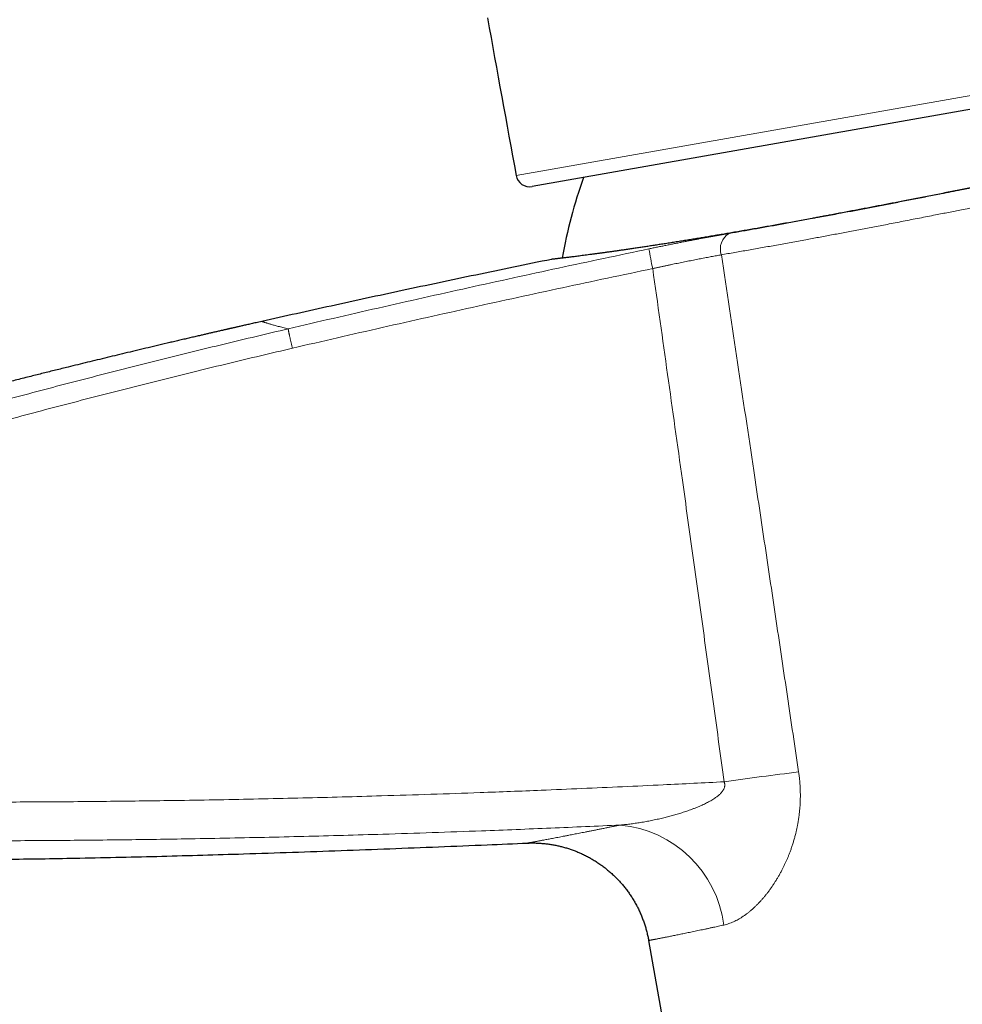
# Model space of a CAD drawing. Header units: millimetres. Extents: x 8 to 541, y 12 to 452.
# Tile 2 of 25: x 76 to 124, y 367 to 417. Entities that reach past the tile are written whole.
import ezdxf

# ---------------------------------------------------------------- set-up
doc = ezdxf.new("R2010")
doc.units = ezdxf.units.MM

msp = doc.modelspace()

# ---------------------------------------------------------------- linework, layer by layer
at = {"color": 7, "linetype": 'Continuous', "lineweight": 30}
for p, q in [((149.357, 416.671), (101.738, 408.275)), ((102.725, 404.577), (102.726, 404.577)), ((107.662, 369.954), (122.472, 285.964))]:
    msp.add_line(p, q, dxfattribs=at)
at = {"color": 252, "linetype": 'Continuous', "lineweight": 0}
msp.add_line((100.928, 408.838), (125.427, 413.158), dxfattribs=at)
at = {"color": 7, "linetype": 'Continuous', "lineweight": 30}
for centre, radius, start, end in [((5018.743, 1311.668), 5000, 190.309429, 190.402735), ((101.617, 408.964), 0.7, 190.4027, 280), ((127.691, 400.338), 24.8, 160.2053, 170.0116)]:
    msp.add_arc(centre, radius, start, end, dxfattribs=at)
at = {"color": 252, "linetype": 'Continuous', "lineweight": 0}
for centre, radius, start, end in [((112.224, 405.106), 0.916, 120.6494, 198.8995), ((120.935, 407.099), 13.404, 188.5338, 192.9014), ((135.388, 210.375), 169.342, 96.81703, 98.10867), ((105.677, 369.992), 5.857, 7.3429, 84.6705)]:
    msp.add_arc(centre, radius, start, end, dxfattribs=at)
at = {"color": 7, "linetype": 'Continuous', "lineweight": 30}
for points, knots in [([(149.657, 413.105), (149.657, 413.104), (149.656, 413.104), (149.647, 413.103), (149.633, 413.1), (149.613, 413.097), (149.588, 413.093), (149.557, 413.088), (149.52, 413.082), (149.479, 413.075), (149.435, 413.067), (149.387, 413.059), (149.335, 413.051), (149.279, 413.041), (149.218, 413.031), (149.152, 413.02), (149.081, 413.008), (149.004, 412.995), (148.923, 412.981), (148.837, 412.967), (148.747, 412.951), (148.659, 412.936), (148.576, 412.922), (148.497, 412.909), (148.416, 412.895), (148.321, 412.879), (148.21, 412.86), (148.081, 412.838), (147.948, 412.815), (147.809, 412.791), (147.664, 412.766), (147.515, 412.74), (147.36, 412.713), (147.205, 412.687), (147.052, 412.66), (146.9, 412.633), (146.744, 412.606), (146.584, 412.578), (146.419, 412.549), (146.25, 412.519), (146.075, 412.488), (145.895, 412.457), (145.711, 412.424), (145.522, 412.39), (145.33, 412.356), (145.149, 412.324), (144.98, 412.293), (144.825, 412.265), (144.668, 412.237), (144.477, 412.203), (144.251, 412.162), (143.987, 412.114), (143.717, 412.065), (143.444, 412.015), (143.169, 411.964), (142.891, 411.913), (142.609, 411.861), (142.321, 411.808), (142.028, 411.753), (141.731, 411.698), (141.428, 411.641), (141.126, 411.584), (140.824, 411.527), (140.522, 411.47), (140.217, 411.412), (139.907, 411.354), (139.594, 411.294), (139.276, 411.233), (138.955, 411.172), (138.623, 411.108), (138.282, 411.042), (137.93, 410.974), (137.574, 410.905), (137.218, 410.836), (136.862, 410.767), (136.506, 410.697), (136.147, 410.627), (135.784, 410.556), (135.419, 410.484), (135.05, 410.411), (134.679, 410.338), (134.31, 410.265), (133.945, 410.193), (133.583, 410.121), (133.218, 410.048), (132.852, 409.976), (132.483, 409.902), (132.112, 409.828), (131.74, 409.754), (131.373, 409.68), (131.012, 409.608), (130.657, 409.537), (130.302, 409.466), (129.944, 409.394), (129.586, 409.322), (129.226, 409.25), (128.865, 409.178), (128.501, 409.105), (128.135, 409.031), (127.765, 408.957), (127.394, 408.883), (127.023, 408.808), (126.652, 408.734), (126.279, 408.659), (125.907, 408.585), (125.547, 408.513), (125.199, 408.444), (124.864, 408.377), (124.529, 408.31), (124.194, 408.243), (123.859, 408.177), (123.516, 408.109), (123.165, 408.039), (122.806, 407.968), (122.448, 407.898), (122.091, 407.827), (121.734, 407.757), (121.377, 407.687), (121.022, 407.618), (120.68, 407.551), (120.351, 407.488), (120.036, 407.426), (119.721, 407.366), (119.407, 407.305), (119.095, 407.245), (118.782, 407.185), (118.467, 407.125), (118.152, 407.065), (117.838, 407.006), (117.525, 406.947), (117.214, 406.888), (116.929, 406.835), (116.67, 406.786), (116.437, 406.743), (116.204, 406.7), (115.927, 406.648), (115.606, 406.589), (115.243, 406.523), (114.883, 406.457), (114.529, 406.393), (114.182, 406.331), (113.841, 406.27), (113.504, 406.21), (113.171, 406.151), (112.84, 406.093), (112.513, 406.036), (112.189, 405.98), (111.874, 405.926), (111.568, 405.874), (111.27, 405.823), (110.976, 405.774), (110.685, 405.725), (110.399, 405.678), (110.116, 405.631), (109.837, 405.585), (109.557, 405.54), (109.277, 405.495), (108.995, 405.45), (108.719, 405.406), (108.451, 405.364), (108.19, 405.324), (107.936, 405.285), (107.688, 405.247), (107.445, 405.21), (107.207, 405.175), (106.974, 405.14), (106.746, 405.106), (106.528, 405.075), (106.318, 405.044), (106.116, 405.015), (105.92, 404.987), (105.728, 404.961), (105.542, 404.935), (105.362, 404.91), (105.187, 404.886), (105.013, 404.862), (104.841, 404.839), (104.672, 404.817), (104.509, 404.795), (104.354, 404.775), (104.204, 404.756), (104.065, 404.738), (103.934, 404.721), (103.813, 404.706), (103.698, 404.692), (103.589, 404.678), (103.486, 404.666), (103.39, 404.654), (103.302, 404.643), (103.22, 404.634), (103.144, 404.625), (103.074, 404.616), (103.011, 404.609), (102.954, 404.602), (102.903, 404.597), (102.861, 404.592), (102.827, 404.588), (102.8, 404.585), (102.777, 404.582), (102.758, 404.58), (102.744, 404.579), (102.733, 404.578), (102.727, 404.577), (102.726, 404.577), (102.725, 404.577)], [0, 0, 0, 0, 0.004925, 0.009851, 0.014776, 0.019701, 0.024645, 0.02959, 0.034535, 0.039479, 0.043915, 0.048352, 0.052789, 0.057234, 0.061678, 0.066123, 0.070674, 0.075225, 0.079776, 0.084335, 0.088894, 0.093454, 0.096934, 0.100414, 0.103896, 0.107378, 0.112303, 0.117229, 0.122154, 0.127079, 0.132023, 0.136968, 0.141913, 0.146857, 0.151293, 0.15573, 0.160167, 0.164612, 0.169056, 0.173501, 0.178052, 0.182603, 0.187154, 0.191713, 0.196272, 0.200832, 0.204312, 0.207792, 0.211274, 0.214756, 0.220311, 0.225865, 0.231426, 0.236988, 0.242399, 0.247812, 0.253225, 0.258637, 0.264074, 0.269512, 0.27495, 0.280387, 0.285593, 0.290799, 0.296006, 0.301211, 0.30644, 0.311669, 0.316898, 0.322126, 0.327679, 0.333231, 0.338791, 0.34435, 0.34976, 0.355171, 0.360582, 0.365992, 0.371427, 0.376863, 0.382299, 0.387735, 0.392938, 0.398143, 0.403348, 0.408551, 0.413778, 0.419005, 0.424232, 0.429458, 0.434383, 0.439308, 0.444234, 0.449159, 0.454103, 0.459047, 0.463992, 0.468936, 0.473983, 0.479031, 0.484079, 0.489127, 0.494194, 0.499263, 0.504332, 0.509399, 0.513967, 0.518535, 0.523102, 0.527678, 0.532254, 0.53683, 0.541758, 0.546686, 0.551614, 0.556541, 0.561488, 0.566435, 0.571382, 0.576328, 0.580767, 0.585206, 0.589645, 0.594092, 0.598539, 0.602986, 0.607539, 0.612092, 0.616646, 0.621207, 0.625769, 0.630331, 0.633814, 0.637296, 0.64078, 0.644264, 0.649815, 0.655367, 0.660926, 0.666484, 0.671893, 0.677303, 0.682713, 0.688122, 0.693557, 0.698992, 0.704427, 0.709862, 0.715065, 0.720269, 0.725473, 0.730676, 0.735902, 0.741129, 0.746355, 0.751581, 0.757129, 0.762676, 0.768231, 0.773785, 0.779191, 0.784596, 0.790002, 0.795408, 0.800838, 0.806269, 0.8117, 0.81713, 0.822329, 0.827529, 0.832729, 0.837928, 0.843149, 0.848371, 0.853593, 0.858814, 0.864433, 0.870053, 0.875673, 0.881308, 0.886943, 0.892578, 0.897883, 0.903188, 0.908493, 0.913811, 0.91913, 0.924448, 0.929654, 0.934861, 0.940067, 0.945273, 0.950502, 0.955731, 0.96096, 0.966188, 0.970407, 0.974626, 0.978848, 0.98307, 0.987301, 0.991532, 0.995766, 1, 1, 1, 1]), ([(102.725, 404.577), (101.44, 404.313), (98.909, 403.793), (95.172, 403.001), (91.545, 402.216), (89.165, 401.685), (87.992, 401.423)], [0, 0, 0, 0, 0.261169, 0.514534, 0.760632, 1, 1, 1, 1]), ([(87.992, 401.423), (87.944, 401.412), (87.849, 401.39), (87.711, 401.359), (87.579, 401.329), (87.454, 401.301), (87.335, 401.274), (87.223, 401.249), (87.117, 401.225), (87.018, 401.203), (86.926, 401.182), (86.84, 401.162), (86.76, 401.144), (86.688, 401.127), (86.621, 401.112), (86.561, 401.099), (86.508, 401.086), (86.461, 401.076), (86.421, 401.067), (86.388, 401.059), (86.361, 401.053), (86.34, 401.048), (86.324, 401.044), (86.311, 401.041), (86.298, 401.038), (86.277, 401.034), (86.247, 401.027), (86.206, 401.017), (86.16, 401.007), (86.109, 400.995), (86.052, 400.982), (85.991, 400.968), (85.888, 400.944), (85.742, 400.911), (85.56, 400.869), (85.378, 400.827), (85.197, 400.786), (85.011, 400.742), (84.806, 400.695), (84.582, 400.643), (84.338, 400.586), (84.086, 400.528), (83.829, 400.467), (83.57, 400.407), (83.215, 400.323), (82.766, 400.217), (82.225, 400.089), (81.691, 399.962), (81.165, 399.836), (80.646, 399.711), (80.133, 399.588), (79.628, 399.465), (79.13, 399.344), (78.637, 399.223), (78.098, 399.09), (77.512, 398.945), (76.88, 398.788), (76.226, 398.625), (75.548, 398.454), (74.848, 398.277), (74.155, 398.101), (73.468, 397.925), (72.787, 397.749), (72.171, 397.59), (71.617, 397.445), (71.225, 397.343), (70.933, 397.266), (70.741, 397.216), (70.545, 397.164), (70.332, 397.108), (70.099, 397.046), (69.847, 396.98), (69.587, 396.911), (69.32, 396.84), (69.045, 396.767), (68.76, 396.69), (68.463, 396.611), (68.155, 396.528), (67.839, 396.443), (67.515, 396.356), (67.183, 396.266), (66.843, 396.174), (66.506, 396.082), (66.171, 395.991), (65.839, 395.9), (65.5, 395.807), (65.154, 395.712), (64.802, 395.615), (64.444, 395.515), (64.079, 395.414), (63.707, 395.311), (63.329, 395.205), (62.944, 395.097), (62.552, 394.987), (62.162, 394.877), (61.773, 394.767), (61.386, 394.657), (60.993, 394.546), (60.594, 394.432), (60.182, 394.314), (59.754, 394.191), (59.312, 394.063), (58.864, 393.934), (58.409, 393.802), (57.947, 393.667), (57.488, 393.533), (57.032, 393.399), (56.579, 393.266), (56.12, 393.13), (55.656, 392.992), (55.186, 392.852), (54.71, 392.71), (54.228, 392.565), (53.74, 392.419), (53.247, 392.27), (52.751, 392.119), (52.252, 391.967), (51.751, 391.814), (51.245, 391.659), (50.719, 391.497), (50.173, 391.328), (49.607, 391.152), (49.035, 390.974), (48.457, 390.793), (47.872, 390.609), (47.292, 390.426), (46.718, 390.244), (46.149, 390.062), (45.575, 389.879), (44.995, 389.692), (44.409, 389.503), (43.818, 389.312), (43.221, 389.117), (42.618, 388.92), (42.01, 388.721), (41.4, 388.52), (40.789, 388.317), (40.175, 388.113), (39.556, 387.906), (38.928, 387.695), (38.291, 387.481), (37.644, 387.262), (36.992, 387.04), (36.335, 386.815), (35.676, 386.589), (35.015, 386.361), (34.353, 386.132), (33.686, 385.9), (32.971, 385.649), (32.206, 385.381), (31.391, 385.093), (30.569, 384.8), (29.739, 384.504), (29.021, 384.246), (28.58, 384.086), (28.417, 384.028)], [0, 0, 0, 0, 0.002391, 0.004675, 0.00685, 0.008918, 0.010877, 0.012729, 0.014472, 0.016108, 0.017635, 0.019055, 0.020366, 0.02157, 0.022665, 0.023653, 0.024533, 0.025304, 0.025968, 0.026524, 0.026971, 0.027311, 0.027543, 0.027744, 0.027963, 0.028202, 0.028782, 0.029451, 0.030211, 0.03106, 0.031999, 0.033026, 0.034093, 0.037106, 0.040237, 0.043132, 0.046119, 0.049201, 0.052375, 0.056276, 0.060309, 0.064475, 0.068763, 0.073059, 0.07733, 0.086397, 0.095347, 0.104181, 0.112898, 0.121499, 0.129984, 0.138353, 0.146605, 0.154766, 0.162881, 0.173438, 0.183917, 0.194318, 0.206042, 0.217666, 0.229188, 0.240609, 0.25193, 0.26315, 0.271379, 0.279552, 0.282748, 0.285938, 0.289184, 0.292518, 0.296599, 0.300803, 0.30513, 0.30958, 0.314153, 0.318848, 0.323854, 0.328992, 0.334262, 0.339665, 0.345201, 0.350869, 0.356669, 0.362103, 0.367648, 0.373304, 0.379072, 0.384951, 0.390941, 0.397043, 0.403256, 0.40958, 0.416016, 0.422563, 0.429221, 0.435601, 0.44208, 0.448658, 0.455335, 0.462111, 0.469406, 0.476812, 0.48433, 0.491958, 0.499699, 0.50755, 0.515055, 0.522659, 0.530362, 0.538164, 0.546065, 0.554064, 0.562163, 0.570361, 0.578658, 0.587054, 0.595396, 0.603833, 0.612367, 0.620995, 0.630421, 0.639957, 0.649605, 0.659364, 0.669235, 0.679217, 0.688731, 0.698343, 0.708055, 0.717865, 0.727775, 0.737784, 0.747891, 0.758098, 0.768403, 0.778808, 0.789123, 0.799533, 0.810039, 0.820641, 0.831534, 0.842525, 0.853615, 0.864805, 0.876093, 0.887277, 0.898556, 0.90993, 0.9214, 0.935179, 0.949093, 0.963143, 0.977328, 0.991649, 1, 1, 1, 1]), ([(60.367, 374.147), (60.783, 374.138), (61.744, 374.116), (63.25, 374.091), (64.885, 374.071), (66.52, 374.057), (68.198, 374.049), (69.92, 374.049), (71.686, 374.055), (73.452, 374.068), (75.217, 374.088), (76.983, 374.113), (78.853, 374.146), (80.829, 374.188), (82.91, 374.238), (84.99, 374.295), (87.203, 374.362), (89.548, 374.439), (92.024, 374.527), (94.501, 374.62), (96.978, 374.719), (99.311, 374.814), (100.818, 374.878), (101.499, 374.907)], [0, 0, 0, 0, 0.0303247, 0.0700701, 0.109812, 0.1495512, 0.1892886, 0.2321992, 0.2751091, 0.3180191, 0.3609297, 0.4038414, 0.4467545, 0.4973331, 0.5479145, 0.5984991, 0.6490869, 0.7093148, 0.7695473, 0.829784, 0.8900244, 0.950268, 1, 1, 1, 1]), ([(101.496, 374.907), (101.511, 374.907), (101.558, 374.909), (101.638, 374.911), (101.737, 374.913), (101.836, 374.912), (101.936, 374.91), (102.037, 374.906), (102.137, 374.9), (102.238, 374.893), (102.339, 374.884), (102.439, 374.873), (102.54, 374.861), (102.64, 374.847), (102.741, 374.831), (102.841, 374.813), (102.941, 374.794), (103.04, 374.773), (103.139, 374.75), (103.238, 374.726), (103.337, 374.7), (103.435, 374.672), (103.533, 374.643), (103.63, 374.612), (103.726, 374.579), (103.823, 374.545), (103.918, 374.509), (104.013, 374.471), (104.107, 374.432), (104.201, 374.391), (104.297, 374.347), (104.396, 374.299), (104.498, 374.248), (104.598, 374.195), (104.698, 374.141), (104.796, 374.084), (104.893, 374.026), (104.988, 373.966), (105.082, 373.905), (105.175, 373.841), (105.267, 373.777), (105.357, 373.71), (105.446, 373.642), (105.533, 373.572), (105.619, 373.501), (105.704, 373.429), (105.787, 373.355), (105.869, 373.279), (105.949, 373.202), (106.028, 373.124), (106.105, 373.044), (106.18, 372.963), (106.254, 372.881), (106.327, 372.797), (106.397, 372.712), (106.466, 372.626), (106.534, 372.539), (106.6, 372.451), (106.664, 372.361), (106.726, 372.271), (106.787, 372.179), (106.846, 372.086), (106.903, 371.993), (106.958, 371.898), (107.012, 371.803), (107.064, 371.706), (107.114, 371.609), (107.162, 371.511), (107.208, 371.412), (107.253, 371.313), (107.296, 371.212), (107.336, 371.111), (107.375, 371.01), (107.413, 370.907), (107.448, 370.804), (107.481, 370.701), (107.513, 370.597), (107.542, 370.493), (107.57, 370.388), (107.595, 370.282), (107.619, 370.177), (107.641, 370.071), (107.655, 369.996), (107.662, 369.958), (107.662, 369.954)], [0, 0, 0, 0, 0.005033, 0.016389, 0.027846, 0.039376, 0.05096, 0.062587, 0.074246, 0.085931, 0.097638, 0.109362, 0.121101, 0.132852, 0.144614, 0.156385, 0.168163, 0.179949, 0.191741, 0.203538, 0.21534, 0.227146, 0.238956, 0.25077, 0.262587, 0.274407, 0.286229, 0.298054, 0.309881, 0.32171, 0.33354, 0.346708, 0.359886, 0.373037, 0.386163, 0.399264, 0.412342, 0.425398, 0.438433, 0.451447, 0.464443, 0.47742, 0.49038, 0.503323, 0.516249, 0.52916, 0.542055, 0.554936, 0.567803, 0.580656, 0.593495, 0.606322, 0.619136, 0.631938, 0.644728, 0.657506, 0.670273, 0.683029, 0.695774, 0.708509, 0.721232, 0.733946, 0.74665, 0.759343, 0.772027, 0.784702, 0.797367, 0.810023, 0.82267, 0.835307, 0.847936, 0.860556, 0.873167, 0.885769, 0.898363, 0.910949, 0.923526, 0.936094, 0.948655, 0.961207, 0.97375, 0.986286, 0.998813, 1, 1, 1, 1])]:
    msp.add_open_spline(points, degree=3, knots=knots, dxfattribs=at)
at = {"color": 252, "linetype": 'Continuous', "lineweight": 0}
for points, knots in [([(111.757, 405.894), (111.864, 405.912), (112.078, 405.949), (112.403, 406.005), (112.732, 406.063), (113.066, 406.121), (113.404, 406.181), (113.747, 406.242), (114.093, 406.304), (114.443, 406.367), (114.796, 406.431), (115.154, 406.496), (115.516, 406.562), (115.886, 406.631), (116.265, 406.701), (116.653, 406.773), (117.044, 406.846), (117.42, 406.917), (117.781, 406.985), (118.126, 407.051), (118.473, 407.117), (118.822, 407.184), (119.174, 407.252), (119.528, 407.32), (119.883, 407.388), (120.242, 407.458), (120.606, 407.529), (120.975, 407.601), (121.344, 407.673), (121.716, 407.746), (122.088, 407.819), (122.422, 407.885), (122.717, 407.943), (122.972, 407.994), (123.228, 408.045), (123.519, 408.102), (123.846, 408.167), (124.209, 408.24), (124.573, 408.312), (124.937, 408.385), (125.303, 408.458), (125.668, 408.531), (126.034, 408.604), (126.388, 408.675), (126.729, 408.744), (127.057, 408.809), (127.385, 408.875), (127.713, 408.941), (128.041, 409.007), (128.372, 409.074), (128.704, 409.14), (129.039, 409.208), (129.373, 409.275), (129.706, 409.342), (130.04, 409.409), (130.346, 409.47), (130.625, 409.526), (130.878, 409.577), (131.13, 409.627), (131.416, 409.685), (131.737, 409.749), (132.091, 409.82), (132.443, 409.89), (132.794, 409.96), (133.144, 410.03), (133.493, 410.099), (133.84, 410.168), (134.175, 410.235), (134.496, 410.298), (134.805, 410.36), (135.113, 410.42), (135.418, 410.481), (135.723, 410.541), (136.04, 410.603), (136.369, 410.667), (136.71, 410.734), (137.048, 410.8), (137.384, 410.866), (137.717, 410.93), (138.048, 410.994), (138.376, 411.058), (138.697, 411.12), (139.009, 411.18), (139.314, 411.238), (139.616, 411.296), (139.916, 411.353), (140.212, 411.41), (140.505, 411.465), (140.795, 411.52), (141.072, 411.572), (141.336, 411.622), (141.587, 411.669), (141.835, 411.715), (142.08, 411.761), (142.323, 411.806), (142.564, 411.851), (142.804, 411.895), (143.043, 411.939), (143.278, 411.983), (143.509, 412.025), (143.738, 412.067), (143.945, 412.105), (144.132, 412.139), (144.299, 412.169), (144.464, 412.199), (144.64, 412.231), (144.828, 412.265), (145.026, 412.3), (145.22, 412.335), (145.411, 412.369), (145.598, 412.403), (145.791, 412.437), (145.987, 412.472), (146.187, 412.507), (146.382, 412.542), (146.573, 412.575), (146.759, 412.608), (146.939, 412.64), (147.115, 412.67), (147.287, 412.7), (147.454, 412.729), (147.618, 412.757), (147.775, 412.785), (147.928, 412.811), (148.074, 412.836), (148.216, 412.86), (148.351, 412.884), (148.484, 412.906), (148.588, 412.924), (148.646, 412.934), (148.663, 412.937)], [0, 0, 0, 0, 0.008895, 0.017792, 0.026689, 0.035584, 0.044522, 0.053461, 0.062399, 0.071337, 0.080315, 0.089294, 0.098283, 0.107272, 0.116674, 0.126075, 0.135489, 0.144903, 0.153042, 0.161182, 0.169321, 0.17746, 0.185631, 0.193803, 0.201975, 0.210145, 0.218514, 0.226882, 0.235251, 0.243639, 0.252027, 0.260415, 0.26612, 0.271825, 0.277533, 0.28324, 0.291313, 0.299387, 0.307461, 0.315535, 0.323639, 0.331744, 0.339849, 0.347953, 0.355226, 0.362499, 0.369772, 0.377057, 0.384343, 0.391628, 0.399087, 0.406547, 0.414006, 0.421479, 0.428953, 0.436426, 0.44213, 0.447834, 0.453541, 0.459248, 0.467324, 0.475401, 0.483477, 0.491553, 0.49966, 0.507767, 0.515875, 0.523982, 0.531309, 0.538636, 0.545963, 0.553303, 0.560643, 0.567983, 0.576379, 0.584777, 0.593174, 0.60157, 0.610001, 0.618432, 0.626864, 0.635295, 0.643373, 0.651451, 0.659529, 0.667606, 0.675714, 0.683824, 0.691933, 0.700041, 0.707317, 0.714593, 0.721869, 0.729158, 0.736447, 0.743736, 0.751198, 0.75866, 0.766123, 0.773599, 0.781075, 0.788551, 0.794258, 0.799964, 0.805673, 0.811382, 0.818551, 0.825719, 0.832888, 0.840068, 0.847249, 0.85443, 0.862618, 0.870807, 0.878996, 0.887183, 0.895404, 0.903625, 0.911846, 0.920067, 0.92846, 0.936854, 0.945249, 0.953642, 0.96207, 0.9705, 0.978929, 0.987358, 0.996455, 1, 1, 1, 1]), ([(150.964, 412.318), (150.964, 412.318), (150.963, 412.317), (150.955, 412.316), (150.943, 412.314), (150.925, 412.311), (150.898, 412.307), (150.86, 412.3), (150.813, 412.293), (150.759, 412.283), (150.695, 412.273), (150.63, 412.262), (150.563, 412.251), (150.498, 412.24), (150.429, 412.228), (150.354, 412.215), (150.275, 412.202), (150.19, 412.188), (150.101, 412.173), (150.007, 412.157), (149.907, 412.14), (149.801, 412.122), (149.691, 412.103), (149.578, 412.084), (149.462, 412.064), (149.345, 412.044), (149.224, 412.023), (149.088, 412), (148.935, 411.973), (148.764, 411.944), (148.586, 411.913), (148.402, 411.881), (148.211, 411.848), (148.02, 411.815), (147.83, 411.781), (147.642, 411.748), (147.449, 411.714), (147.251, 411.68), (147.048, 411.644), (146.843, 411.607), (146.638, 411.571), (146.433, 411.534), (146.223, 411.497), (146.009, 411.458), (145.79, 411.419), (145.554, 411.377), (145.301, 411.331), (145.028, 411.281), (144.75, 411.231), (144.466, 411.179), (144.176, 411.126), (143.881, 411.071), (143.58, 411.016), (143.278, 410.96), (142.974, 410.904), (142.669, 410.847), (142.36, 410.789), (142.046, 410.731), (141.727, 410.671), (141.403, 410.61), (141.076, 410.548), (140.746, 410.485), (140.415, 410.422), (140.082, 410.359), (139.745, 410.294), (139.399, 410.228), (139.045, 410.16), (138.681, 410.09), (138.314, 410.019), (137.943, 409.947), (137.568, 409.874), (137.189, 409.801), (136.807, 409.726), (136.426, 409.652), (136.047, 409.577), (135.67, 409.503), (135.289, 409.429), (134.906, 409.353), (134.52, 409.277), (134.132, 409.2), (133.741, 409.123), (133.35, 409.045), (132.961, 408.968), (132.572, 408.891), (132.181, 408.813), (131.777, 408.732), (131.358, 408.649), (130.925, 408.562), (130.49, 408.476), (130.054, 408.388), (129.615, 408.301), (129.175, 408.213), (128.734, 408.124), (128.306, 408.039), (127.891, 407.956), (127.491, 407.876), (127.09, 407.796), (126.688, 407.716), (126.286, 407.635), (125.883, 407.555), (125.48, 407.475), (125.085, 407.397), (124.7, 407.32), (124.322, 407.245), (123.945, 407.17), (123.584, 407.099), (123.239, 407.031), (122.909, 406.966), (122.58, 406.901), (122.222, 406.831), (121.837, 406.755), (121.425, 406.675), (121.014, 406.595), (120.604, 406.515), (120.196, 406.436), (119.802, 406.36), (119.425, 406.287), (119.062, 406.217), (118.701, 406.148), (118.342, 406.08), (117.984, 406.012), (117.635, 405.946), (117.294, 405.881), (116.962, 405.819), (116.631, 405.757), (116.303, 405.696), (115.976, 405.635), (115.634, 405.572), (115.276, 405.506), (114.904, 405.438), (114.534, 405.371), (114.168, 405.304), (113.804, 405.239), (113.444, 405.175), (113.087, 405.111), (112.733, 405.049), (112.383, 404.987), (112.037, 404.927), (111.695, 404.867), (111.47, 404.829), (111.358, 404.81)], [0, 0, 0, 0, 0.0062323, 0.0124646, 0.0187017, 0.0249388, 0.0332214, 0.0415048, 0.0497874, 0.0580957, 0.0664046, 0.0747128, 0.081035, 0.0873577, 0.0936805, 0.1000026, 0.106345, 0.112688, 0.1190309, 0.1253733, 0.1318488, 0.1383242, 0.1448051, 0.151286, 0.1573658, 0.1634457, 0.16953, 0.1756143, 0.1832897, 0.1909656, 0.1986409, 0.2063366, 0.2140329, 0.2217285, 0.2286466, 0.235565, 0.242483, 0.2494159, 0.2563492, 0.2632821, 0.269824, 0.2763663, 0.2829083, 0.2894628, 0.2960177, 0.3025722, 0.3102812, 0.3179914, 0.3257016, 0.3334106, 0.3411564, 0.3489034, 0.3566504, 0.3643962, 0.3718769, 0.3793586, 0.3868403, 0.394321, 0.4018352, 0.4093505, 0.4168659, 0.4243801, 0.4317428, 0.4391054, 0.446476, 0.4538466, 0.4615529, 0.4692603, 0.4769677, 0.484674, 0.4924171, 0.5001612, 0.5079054, 0.5156485, 0.5231263, 0.5306052, 0.5380841, 0.545562, 0.5530733, 0.5605858, 0.5680982, 0.5756096, 0.5829693, 0.590329, 0.5976966, 0.6050643, 0.6131361, 0.6212092, 0.6292823, 0.6373541, 0.6454681, 0.6535835, 0.6616988, 0.6698128, 0.6771511, 0.6844905, 0.6918298, 0.6991681, 0.7065381, 0.7139091, 0.7212801, 0.7286501, 0.7355688, 0.7424875, 0.7494128, 0.7563381, 0.7624209, 0.7685038, 0.774591, 0.7806783, 0.7883575, 0.7960372, 0.8037163, 0.8114158, 0.8191159, 0.8268154, 0.8337371, 0.8406591, 0.8475808, 0.8545173, 0.8614543, 0.8683909, 0.8749364, 0.8814824, 0.8880279, 0.8945862, 0.9011447, 0.9077029, 0.9153562, 0.9230101, 0.9306635, 0.938337, 0.9460111, 0.9536847, 0.9613934, 0.9691027, 0.9768114, 0.9845407, 0.9922706, 1, 1, 1, 1]), ([(107.679, 405.11), (107.751, 405.125), (107.895, 405.156), (108.112, 405.2), (108.328, 405.245), (108.543, 405.289), (108.759, 405.332), (108.976, 405.376), (109.193, 405.419), (109.409, 405.461), (109.623, 405.503), (109.832, 405.543), (110.038, 405.582), (110.239, 405.62), (110.437, 405.657), (110.632, 405.693), (110.827, 405.729), (111.019, 405.764), (111.21, 405.798), (111.396, 405.831), (111.579, 405.863), (111.698, 405.884), (111.757, 405.894)], [0, 0, 0, 0, 0.049419, 0.098875, 0.148343, 0.197799, 0.247218, 0.297926, 0.348673, 0.399434, 0.450182, 0.500889, 0.550133, 0.599414, 0.648707, 0.697988, 0.747232, 0.797759, 0.848326, 0.898906, 0.949473, 1, 1, 1, 1]), ([(89.335, 401.047), (90.097, 401.225), (91.622, 401.581), (93.911, 402.105), (96.202, 402.622), (98.494, 403.133), (100.788, 403.637), (103.084, 404.134), (105.38, 404.626), (106.912, 404.949), (107.679, 405.11)], [0, 0, 0, 0, 0.1249887, 0.2499774, 0.374971, 0.4999646, 0.6249715, 0.7499784, 0.8749892, 1, 1, 1, 1]), ([(111.358, 404.81), (111.317, 404.802), (111.235, 404.787), (111.109, 404.764), (110.98, 404.741), (110.849, 404.717), (110.716, 404.691), (110.58, 404.666), (110.441, 404.639), (110.299, 404.612), (110.155, 404.584), (110.009, 404.555), (109.861, 404.525), (109.713, 404.496), (109.566, 404.466), (109.418, 404.436), (109.269, 404.405), (109.119, 404.374), (108.967, 404.343), (108.814, 404.31), (108.659, 404.278), (108.502, 404.244), (108.345, 404.21), (108.186, 404.176), (108.027, 404.141), (107.921, 404.118), (107.868, 404.106)], [0, 0, 0, 0, 0.0409342, 0.0818754, 0.1228095, 0.1639993, 0.2051962, 0.246386, 0.2883768, 0.3303752, 0.372366, 0.4146321, 0.456906, 0.4991721, 0.5402412, 0.5813173, 0.6223864, 0.6637122, 0.7050452, 0.746371, 0.7885016, 0.8306399, 0.8727705, 0.9151777, 0.9575927, 1, 1, 1, 1]), ([(111.358, 404.81), (111.633, 402.982), (112.184, 399.326), (112.924, 394.394), (113.579, 390.012), (114.15, 386.181), (114.719, 382.351), (115.098, 379.797), (115.287, 378.52)], [0, 0, 0, 0, 0.2086029, 0.4172061, 0.5629044, 0.7086028, 0.8543014, 1, 1, 1, 1]), ([(107.868, 404.106), (107.104, 403.946), (105.574, 403.625), (103.28, 403.135), (100.988, 402.64), (98.697, 402.138), (96.408, 401.629), (94.12, 401.114), (91.834, 400.591), (90.311, 400.237), (89.549, 400.06)], [0, 0, 0, 0, 0.124989, 0.249981, 0.374972, 0.499972, 0.624972, 0.74998, 0.874989, 1, 1, 1, 1]), ([(111.502, 378.024), (111.326, 379.302), (110.974, 381.857), (110.444, 385.691), (109.912, 389.524), (109.306, 393.871), (108.626, 398.732), (108.121, 402.315), (107.868, 404.106)], [0, 0, 0, 0, 0.1469482, 0.2938965, 0.4408451, 0.5877938, 0.7938968, 1, 1, 1, 1]), ([(89.335, 401.047), (89.289, 401.058), (89.197, 401.08), (89.068, 401.111), (88.946, 401.142), (88.832, 401.172), (88.724, 401.2), (88.626, 401.227), (88.537, 401.252), (88.456, 401.275), (88.381, 401.297), (88.313, 401.318), (88.251, 401.337), (88.196, 401.354), (88.148, 401.369), (88.106, 401.383), (88.07, 401.395), (88.042, 401.405), (88.019, 401.413), (88.004, 401.418), (87.994, 401.422), (87.993, 401.422), (87.992, 401.423)], [0, 0, 0, 0, 0.052265, 0.10453, 0.156795, 0.20906, 0.261326, 0.313591, 0.36287, 0.412149, 0.461429, 0.510708, 0.559988, 0.609268, 0.658548, 0.707829, 0.75711, 0.806391, 0.854793, 0.903195, 0.951597, 1, 1, 1, 1]), ([(32.514, 383.84), (33.128, 384.068), (34.358, 384.525), (36.207, 385.201), (38.058, 385.87), (39.911, 386.531), (41.768, 387.185), (43.628, 387.83), (45.49, 388.469), (47.356, 389.099), (49.223, 389.722), (51.092, 390.336), (52.963, 390.942), (54.834, 391.54), (56.708, 392.13), (58.585, 392.713), (60.464, 393.287), (62.346, 393.854), (64.23, 394.413), (66.117, 394.964), (68.006, 395.507), (69.803, 396.016), (71.508, 396.491), (73.12, 396.935), (74.735, 397.372), (76.35, 397.804), (77.968, 398.23), (79.586, 398.65), (81.207, 399.064), (82.829, 399.472), (84.453, 399.875), (86.078, 400.272), (87.706, 400.663), (88.792, 400.92), (89.335, 401.047), (89.335, 401.047)], [0, 0, 0, 0, 0.033126, 0.066252, 0.099378, 0.132504, 0.16563, 0.19877, 0.231911, 0.265051, 0.298192, 0.331332, 0.364402, 0.397472, 0.430542, 0.463613, 0.496682, 0.529767, 0.562852, 0.595937, 0.629021, 0.662106, 0.690256, 0.718406, 0.746556, 0.774706, 0.802859, 0.831013, 0.859159, 0.887305, 0.915479, 0.943652, 0.971826, 0.999999, 1, 1, 1, 1]), ([(89.335, 401.047), (89.335, 401.045), (89.335, 401.04), (89.337, 401.026), (89.34, 401.007), (89.345, 400.982), (89.351, 400.952), (89.357, 400.918), (89.366, 400.878), (89.375, 400.834), (89.385, 400.785), (89.396, 400.733), (89.409, 400.677), (89.422, 400.617), (89.436, 400.554), (89.451, 400.489), (89.466, 400.421), (89.482, 400.351), (89.498, 400.279), (89.515, 400.207), (89.532, 400.134), (89.543, 400.085), (89.549, 400.06)], [0, 0, 0, 0, 0.05, 0.1, 0.15, 0.2, 0.2500001, 0.3000001, 0.3500001, 0.4000001, 0.4500001, 0.5000001, 0.5500001, 0.6000001, 0.6500001, 0.7000001, 0.7500001, 0.8, 0.85, 0.9, 0.95, 1, 1, 1, 1]), ([(89.549, 400.06), (89.008, 399.933), (87.925, 399.678), (86.303, 399.289), (84.682, 398.894), (83.062, 398.494), (81.444, 398.087), (79.827, 397.675), (78.211, 397.256), (76.596, 396.832), (74.984, 396.402), (73.372, 395.966), (71.762, 395.524), (70.165, 395.08), (68.582, 394.633), (67.011, 394.184), (65.337, 393.699), (63.561, 393.177), (61.682, 392.616), (59.805, 392.048), (57.931, 391.471), (56.163, 390.92), (54.501, 390.394), (52.944, 389.896), (51.389, 389.392), (49.834, 388.882), (48.281, 388.367), (46.729, 387.847), (45.179, 387.321), (43.631, 386.79), (42.084, 386.254), (40.539, 385.712), (38.996, 385.165), (37.455, 384.612), (35.916, 384.054), (34.378, 383.492), (33.354, 383.112), (32.843, 382.922)], [0, 0, 0, 0, 0.0281457, 0.0562915, 0.0844372, 0.1125863, 0.1407354, 0.1688845, 0.1970436, 0.2252027, 0.2533618, 0.2815242, 0.3096867, 0.3378491, 0.3654059, 0.3929629, 0.4205197, 0.4535968, 0.4866742, 0.5197519, 0.5528293, 0.5859064, 0.6134783, 0.6410503, 0.6686223, 0.6962297, 0.7238373, 0.7514447, 0.7790551, 0.8066656, 0.834276, 0.8618952, 0.8895145, 0.9171337, 0.9447558, 0.9723779, 1, 1, 1, 1]), ([(115.287, 378.52), (115.298, 378.446), (115.319, 378.297), (115.342, 378.074), (115.36, 377.85), (115.371, 377.627), (115.376, 377.404), (115.375, 377.183), (115.368, 376.961), (115.355, 376.739), (115.335, 376.519), (115.31, 376.3), (115.279, 376.082), (115.245, 375.884), (115.21, 375.704), (115.176, 375.544), (115.136, 375.375), (115.089, 375.195), (115.036, 375.008), (114.978, 374.823), (114.917, 374.641), (114.856, 374.471), (114.795, 374.313), (114.735, 374.166), (114.673, 374.022), (114.609, 373.88), (114.543, 373.739), (114.471, 373.596), (114.395, 373.448), (114.313, 373.299), (114.228, 373.153), (114.145, 373.015), (114.064, 372.887), (113.985, 372.766), (113.899, 372.641), (113.808, 372.514), (113.71, 372.383), (113.61, 372.257), (113.512, 372.138), (113.415, 372.027), (113.32, 371.922), (113.221, 371.818), (113.116, 371.713), (113.007, 371.61), (112.897, 371.511), (112.785, 371.417), (112.673, 371.329), (112.561, 371.245), (112.447, 371.167), (112.331, 371.093), (112.214, 371.025), (112.096, 370.962), (111.977, 370.906), (111.856, 370.854), (111.734, 370.809), (111.609, 370.77), (111.527, 370.751), (111.486, 370.741)], [0, 0, 0, 0, 0.019615, 0.039292, 0.058969, 0.07871, 0.098219, 0.117729, 0.137481, 0.157246, 0.177011, 0.196764, 0.216772, 0.236779, 0.251865, 0.266953, 0.282039, 0.300384, 0.31874, 0.337101, 0.355459, 0.373805, 0.389299, 0.404796, 0.42029, 0.435886, 0.451483, 0.467079, 0.484749, 0.502425, 0.520101, 0.537771, 0.553398, 0.569027, 0.584655, 0.602999, 0.62135, 0.639701, 0.658045, 0.674858, 0.691674, 0.708487, 0.727304, 0.746122, 0.765024, 0.78393, 0.802831, 0.821677, 0.840523, 0.859912, 0.879305, 0.898693, 0.918486, 0.938279, 0.958851, 0.979428, 1, 1, 1, 1]), ([(38.965, 377.874), (39.521, 377.844), (40.633, 377.783), (42.302, 377.699), (43.971, 377.62), (45.64, 377.546), (47.309, 377.477), (48.979, 377.413), (50.649, 377.354), (52.319, 377.299), (53.989, 377.249), (55.66, 377.204), (57.331, 377.163), (59.002, 377.127), (60.672, 377.095), (62.342, 377.067), (64.013, 377.044), (65.683, 377.025), (67.354, 377.009), (69.025, 376.998), (70.696, 376.991), (72.367, 376.988), (74.038, 376.989), (75.709, 376.994), (77.38, 377.003), (79.051, 377.016), (80.721, 377.032), (82.392, 377.053), (84.173, 377.079), (86.067, 377.112), (88.071, 377.152), (90.075, 377.198), (92.08, 377.249), (94.251, 377.311), (96.589, 377.384), (98.776, 377.46), (100.645, 377.53), (102.369, 377.598), (104.265, 377.677), (106.333, 377.769), (108.229, 377.858), (109.952, 377.944), (110.985, 377.997), (111.502, 378.024)], [0, 0, 0, 0, 0.023021, 0.046042, 0.069064, 0.092087, 0.11511, 0.138133, 0.161162, 0.184191, 0.20722, 0.23025, 0.25328, 0.276311, 0.299331, 0.322351, 0.345371, 0.368393, 0.391415, 0.414436, 0.437461, 0.460487, 0.483512, 0.506539, 0.529565, 0.552592, 0.57561, 0.598629, 0.621647, 0.649273, 0.676898, 0.704524, 0.73215, 0.759775, 0.794311, 0.828847, 0.85024, 0.871633, 0.900159, 0.928684, 0.95721, 0.978605, 1, 1, 1, 1]), ([(106.221, 375.824), (106.313, 375.832), (106.496, 375.85), (106.772, 375.883), (107.048, 375.921), (107.324, 375.965), (107.602, 376.014), (107.879, 376.069), (108.157, 376.128), (108.424, 376.191), (108.681, 376.256), (108.927, 376.322), (109.172, 376.393), (109.417, 376.47), (109.661, 376.551), (109.877, 376.63), (110.065, 376.702), (110.225, 376.768), (110.369, 376.831), (110.495, 376.89), (110.605, 376.944), (110.713, 377), (110.821, 377.06), (110.927, 377.123), (111.02, 377.183), (111.099, 377.239), (111.166, 377.289), (111.223, 377.337), (111.272, 377.38), (111.313, 377.42), (111.352, 377.461), (111.389, 377.504), (111.424, 377.55), (111.456, 377.598), (111.484, 377.648), (111.506, 377.7), (111.522, 377.75), (111.531, 377.795), (111.535, 377.835), (111.536, 377.871), (111.533, 377.906), (111.527, 377.944), (111.518, 377.984), (111.507, 378.011), (111.502, 378.024)], [0, 0, 0, 0, 0.046796, 0.093592, 0.140467, 0.187343, 0.234442, 0.28154, 0.328706, 0.375872, 0.417883, 0.459894, 0.501962, 0.544029, 0.586323, 0.628617, 0.656893, 0.685171, 0.713445, 0.733342, 0.753238, 0.773175, 0.79311, 0.813257, 0.833403, 0.846937, 0.860474, 0.874005, 0.883146, 0.8923, 0.901499, 0.910719, 0.919863, 0.929046, 0.938388, 0.94781, 0.955828, 0.963935, 0.969462, 0.975092, 0.980721, 0.986459, 0.993229, 1, 1, 1, 1]), ([(106.221, 375.824), (105.634, 375.797), (104.459, 375.743), (102.696, 375.667), (100.934, 375.595), (98.922, 375.517), (96.66, 375.437), (94.317, 375.361), (92.141, 375.298), (90.132, 375.245), (88.122, 375.197), (86.113, 375.155), (84.215, 375.121), (82.429, 375.093), (80.754, 375.071), (79.079, 375.053), (77.404, 375.038), (75.729, 375.028), (73.943, 375.021), (72.044, 375.019), (70.034, 375.023), (68.024, 375.032), (66.014, 375.047), (64.116, 375.067), (62.329, 375.09), (60.654, 375.117), (58.979, 375.147), (57.304, 375.182), (55.628, 375.221), (53.953, 375.265), (52.278, 375.314), (50.603, 375.367), (48.928, 375.424), (47.254, 375.487), (45.579, 375.555), (43.905, 375.628), (42.23, 375.706), (40.556, 375.789), (39.44, 375.849), (38.882, 375.879)], [0, 0, 0, 0, 0.026187, 0.052373, 0.07856, 0.104748, 0.142032, 0.179316, 0.209147, 0.238978, 0.268809, 0.29864, 0.328471, 0.353333, 0.378195, 0.403057, 0.427918, 0.452779, 0.47764, 0.507477, 0.537315, 0.567152, 0.59699, 0.626827, 0.651695, 0.676563, 0.701431, 0.726307, 0.751182, 0.776059, 0.800936, 0.825812, 0.850688, 0.875564, 0.900449, 0.925333, 0.950218, 0.975109, 1, 1, 1, 1]), ([(101.499, 374.907), (101.499, 374.907), (101.498, 374.907), (101.502, 374.907), (101.511, 374.909), (101.527, 374.912), (101.548, 374.916), (101.575, 374.921), (101.608, 374.927), (101.647, 374.934), (101.692, 374.942), (101.744, 374.952), (101.803, 374.963), (101.867, 374.975), (101.937, 374.988), (102.008, 375.001), (102.077, 375.014), (102.144, 375.027), (102.214, 375.04), (102.294, 375.055), (102.386, 375.072), (102.491, 375.092), (102.603, 375.113), (102.72, 375.136), (102.843, 375.159), (102.976, 375.184), (103.12, 375.212), (103.276, 375.242), (103.438, 375.273), (103.592, 375.303), (103.736, 375.331), (103.867, 375.356), (104.001, 375.383), (104.14, 375.41), (104.282, 375.438), (104.435, 375.468), (104.599, 375.5), (104.775, 375.535), (104.956, 375.57), (105.142, 375.607), (105.332, 375.645), (105.517, 375.682), (105.696, 375.718), (105.867, 375.752), (106.042, 375.787), (106.162, 375.812), (106.221, 375.824)], [0, 0, 0, 0, 0.000083, 0.027663, 0.052357, 0.077053, 0.101747, 0.126486, 0.151227, 0.175966, 0.201358, 0.226752, 0.252144, 0.277586, 0.303029, 0.328471, 0.347905, 0.367339, 0.386783, 0.406226, 0.431153, 0.45608, 0.481006, 0.505981, 0.530956, 0.555931, 0.583352, 0.610773, 0.638223, 0.665673, 0.685623, 0.705573, 0.725523, 0.745499, 0.765476, 0.785452, 0.808302, 0.831153, 0.854004, 0.876895, 0.899787, 0.922678, 0.942003, 0.961328, 0.980664, 1, 1, 1, 1]), ([(111.486, 370.741), (111.441, 370.731), (111.351, 370.711), (111.219, 370.682), (111.089, 370.654), (110.947, 370.623), (110.794, 370.59), (110.631, 370.555), (110.473, 370.521), (110.318, 370.488), (110.167, 370.457), (110.02, 370.426), (109.876, 370.396), (109.737, 370.367), (109.602, 370.339), (109.471, 370.312), (109.345, 370.286), (109.222, 370.261), (109.102, 370.237), (108.986, 370.213), (108.875, 370.191), (108.768, 370.169), (108.667, 370.149), (108.577, 370.131), (108.499, 370.116), (108.431, 370.103), (108.366, 370.09), (108.297, 370.076), (108.226, 370.063), (108.155, 370.049), (108.088, 370.036), (108.025, 370.023), (107.968, 370.012), (107.915, 370.002), (107.868, 369.993), (107.824, 369.985), (107.784, 369.977), (107.748, 369.97), (107.719, 369.965), (107.696, 369.96), (107.678, 369.957), (107.667, 369.955), (107.663, 369.954), (107.662, 369.954), (107.664, 369.954), (107.664, 369.954)], [0, 0, 0, 0, 0.017952, 0.035904, 0.053864, 0.071823, 0.095774, 0.119726, 0.143677, 0.167669, 0.191663, 0.215655, 0.239831, 0.264008, 0.288184, 0.312402, 0.336622, 0.36084, 0.385676, 0.410514, 0.43535, 0.460232, 0.485115, 0.509998, 0.528992, 0.547986, 0.56699, 0.585993, 0.610646, 0.6353, 0.659955, 0.684608, 0.70934, 0.734075, 0.75881, 0.783542, 0.810725, 0.83791, 0.865093, 0.892336, 0.919581, 0.946825, 0.971658, 0.996492, 1, 1, 1, 1])]:
    msp.add_open_spline(points, degree=3, knots=knots, dxfattribs=at)

doc.saveas('drawing.dxf')
